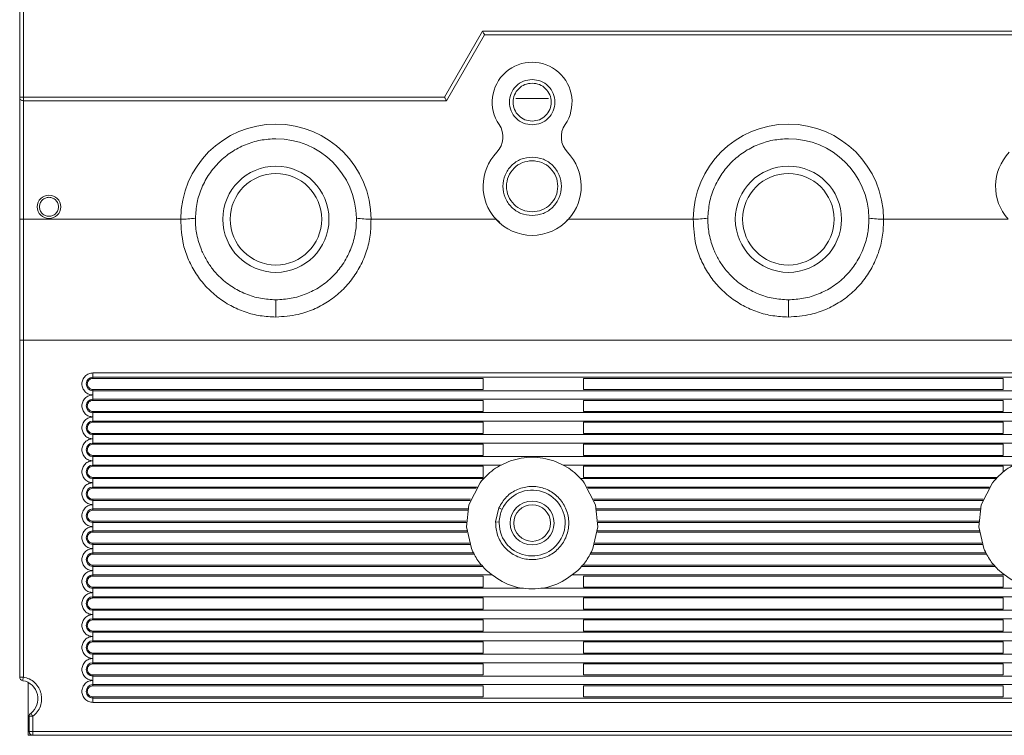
# Model space of a CAD drawing. Header units: inches. Extents: x 481 to 6166, y 980 to 4930.
# Tile 31 of 99: x 2303 to 2437, y 2859 to 2957. Entities that reach past the tile are written whole.
import ezdxf

# ---------------------------------------------------------------- set-up
doc = ezdxf.new("R2010")
doc.units = ezdxf.units.IN
doc.header["$MEASUREMENT"] = 0
doc.layers.add('PWR_0350HP', color=7, linetype='Continuous')

# ---------------------------------------------------------------- blocks, each defined once
blk = doc.blocks.new('ACW800_FRONT')
at = {"linetype": 'Continuous', "lineweight": 15}
for p, q in [((-105, -340.8), (-105, -312.8)), ((-104.5, -340.8), (-104.5, -313.3)), ((-46.98, -340.8), (-41.79, -331.8)), ((-41.79, -331.8), (41.79, -331.8)), ((-46.7, -341.3), (-41.5, -332.3)), ((-41.5, -332.3), (41.5, -332.3)), ((-105, -357.45), (-105, -340.8)), ((-104.5, -340.8), (-46.98, -340.8)), ((-104.5, -340.8), (-104.5, -341.15)), ((-46.7, -341.3), (-104.5, -341.3)), ((-104.5, -357.5), (-104.5, -341.3)), ((-37.25, -341), (-32.75, -341)), ((-105, -374), (-105, -357.45)), ((-104.5, -374), (-104.5, -357.5)), ((-104.5, -357.5), (-83, -357.5)), ((-57, -357.5), (-39.96, -357.5)), ((-39.4, -357.96), (-40.02, -357.4)), ((-29.96, -357.38), (-30.27, -357.66)), ((-30.04, -357.5), (-13, -357.5)), ((13, -357.5), (30.04, -357.5)), ((-70, -368.5), (-70, -370.86)), ((0, -368.5), (0, -370.86)), ((-105, -374), (-104.5, -374)), ((-105, -420.04), (-105, -374)), ((-105, -374), (-104.5, -374)), ((104.5, -374), (-104.5, -374)), ((-104.5, -420.04), (-104.5, -374)), ((-95, -378.5), (95, -378.5)), ((-95, -378.5), (-95, -379.08)), ((-95, -379.24), (-95, -379.08)), ((-95, -379.08), (95, -379.08)), ((-95, -379.24), (-41.67, -379.24)), ((-41.67, -379.24), (-41.67, -380.76)), ((-28, -379.24), (29.34, -379.24)), ((-28, -379.24), (-28, -380.76)), ((29.34, -379.24), (29.34, -380.76)), ((-95, -380.92), (-95, -380.76)), ((-41.67, -380.76), (-95, -380.76)), ((-95, -380.92), (-95, -381.5)), ((95, -380.92), (-95, -380.92)), ((-95, -381.5), (-95, -382.08)), ((29.34, -380.76), (-28, -380.76)), ((-95, -382.08), (-95, -382.24)), ((-95, -382.08), (95, -382.08)), ((-95, -382.24), (-41.67, -382.24)), ((-41.67, -382.24), (-41.67, -383.76)), ((-28, -382.24), (29.34, -382.24)), ((-28, -382.24), (-28, -383.76)), ((29.34, -382.24), (29.34, -383.76)), ((-95, -383.76), (-95, -383.92)), ((-41.67, -383.76), (-95, -383.76)), ((-95, -383.92), (-95, -384.5)), ((95, -383.92), (-95, -383.92)), ((-95, -384.5), (-95, -385.08)), ((29.34, -383.76), (-28, -383.76)), ((-95, -385.08), (-95, -385.24)), ((-95, -385.08), (95, -385.08)), ((-95, -385.24), (-41.67, -385.24)), ((-41.67, -385.24), (-41.67, -386.76)), ((-28, -385.24), (29.34, -385.24)), ((-28, -385.24), (-28, -386.76)), ((29.34, -385.24), (29.34, -386.76)), ((-95, -386.76), (-95, -386.92)), ((-41.67, -386.76), (-95, -386.76)), ((-95, -386.92), (-95, -387.5)), ((95, -386.92), (-95, -386.92)), ((29.34, -386.76), (-28, -386.76)), ((-95, -387.5), (-95, -388.08)), ((-95, -388.08), (-95, -388.24)), ((-95, -388.08), (95, -388.08)), ((-95, -388.24), (-41.67, -388.24)), ((-41.67, -388.24), (-41.67, -389.76)), ((-28, -388.24), (29.34, -388.24)), ((-28, -388.24), (-28, -389.76)), ((29.34, -388.24), (29.34, -389.76)), ((-95, -389.76), (-95, -389.92)), ((-41.67, -389.76), (-95, -389.76)), ((-95, -389.92), (-95, -390.5)), ((95, -389.92), (-95, -389.92)), ((29.34, -389.76), (-28, -389.76)), ((-95, -390.5), (-95, -391.08)), ((-95, -391.08), (-95, -391.24)), ((-95, -391.08), (-39.27, -391.08)), ((-95, -391.24), (-41.67, -391.24)), ((-41.67, -391.24), (-41.67, -392.76)), ((-30.73, -391.08), (30.73, -391.08)), ((-28, -391.24), (29.34, -391.24)), ((-28, -391.24), (-28, -392.76)), ((29.34, -391.24), (29.34, -392.01)), ((-95, -392.76), (-95, -392.92)), ((-41.67, -392.76), (-95, -392.76)), ((-95, -392.92), (-95, -393.5)), ((-41.64, -392.92), (-95, -392.92)), ((-95, -393.5), (-95, -394.08)), ((-42.12, -393.5), (-43.65, -396.5)), ((28.36, -392.92), (-28.36, -392.92)), ((28.51, -392.76), (-28, -392.76)), ((-26.35, -396.5), (-27.88, -393.5)), ((27.88, -393.5), (26.35, -396.5)), ((-95, -394.08), (-95, -394.24)), ((-95, -394.08), (-42.53, -394.08)), ((-95, -394.24), (-42.64, -394.24)), ((-27.47, -394.08), (27.47, -394.08)), ((-27.36, -394.24), (27.36, -394.24)), ((-95, -395.76), (-95, -395.92)), ((-43.4, -395.76), (-95, -395.76)), ((-95, -395.92), (-95, -396.5)), ((-43.46, -395.92), (-95, -395.92)), ((-95, -396.5), (-95, -397.08)), ((-43.65, -396.5), (-43.99, -399.5)), ((26.6, -395.76), (-26.6, -395.76)), ((26.54, -395.92), (-26.54, -395.92)), ((-26.01, -399.5), (-26.35, -396.5)), ((26.35, -396.5), (26.01, -399.5)), ((-95, -397.08), (-95, -397.24)), ((-95, -397.08), (-43.79, -397.08)), ((-95, -397.24), (-43.83, -397.24)), ((-40, -398.85), (-39.55, -396.93)), ((-39.55, -396.93), (-39.1, -397.14)), ((-26.21, -397.08), (26.21, -397.08)), ((-26.17, -397.24), (26.17, -397.24)), ((-95, -398.76), (-95, -398.92)), ((-44, -398.76), (-95, -398.76)), ((-95, -398.92), (-95, -399.5)), ((-44, -398.92), (-95, -398.92)), ((-39.5, -398.87), (-40, -398.85)), ((-39.5, -398.87), (-39.5, -399)), ((26, -398.76), (-26, -398.76)), ((26, -398.92), (-26, -398.92)), ((-95, -399.5), (-95, -400.08)), ((-95, -400.08), (-95, -400.24)), ((-95, -400.08), (-43.94, -400.08)), ((-95, -400.24), (-43.91, -400.24)), ((-43.99, -399.5), (-43.29, -402.5)), ((-26.71, -402.5), (-26.01, -399.5)), ((-26.09, -400.24), (26.09, -400.24)), ((-26.06, -400.08), (26.06, -400.08)), ((26.01, -399.5), (26.71, -402.5)), ((-95, -401.76), (-95, -401.92)), ((-43.57, -401.76), (-95, -401.76)), ((-95, -401.92), (-95, -402.5)), ((-43.51, -401.92), (-95, -401.92)), ((26.49, -401.92), (-26.49, -401.92)), ((26.43, -401.76), (-26.43, -401.76)), ((-95, -402.5), (-95, -403.08)), ((-95, -403.08), (-95, -403.24)), ((-95, -403.08), (-43.02, -403.08)), ((-95, -403.24), (-42.94, -403.24)), ((-27.06, -403.24), (27.06, -403.24)), ((-26.98, -403.08), (26.98, -403.08)), ((-95, -404.76), (-95, -404.92)), ((-41.91, -404.76), (-95, -404.76)), ((28.09, -404.76), (-28, -404.76)), ((-95, -404.92), (-95, -405.5)), ((-41.78, -404.92), (-95, -404.92)), ((-95, -405.5), (-95, -406.08)), ((-95, -406.08), (-95, -406.24)), ((-95, -406.08), (-40.56, -406.08)), ((-29.44, -406.08), (29.44, -406.08)), ((28.22, -404.92), (-28.22, -404.92)), ((-95, -406.24), (-41.67, -406.24)), ((-41.67, -406.24), (-41.67, -407.76)), ((-28, -406.24), (29.34, -406.24)), ((-28, -406.24), (-28, -407.76)), ((29.34, -406.24), (29.34, -407.76)), ((-95, -407.76), (-95, -407.92)), ((-41.67, -407.76), (-95, -407.76)), ((-95, -407.92), (-95, -408.5)), ((-36.17, -407.92), (-95, -407.92)), ((-95, -408.5), (-95, -409.08)), ((33.83, -407.92), (-33.83, -407.92)), ((29.34, -407.76), (-28, -407.76)), ((-95, -409.08), (-95, -409.24)), ((-95, -409.08), (95, -409.08)), ((-95, -409.24), (-41.67, -409.24)), ((-41.67, -409.24), (-41.67, -410.76)), ((-28, -409.24), (29.34, -409.24)), ((-28, -409.24), (-28, -410.76)), ((29.34, -409.24), (29.34, -410.76)), ((-95, -410.76), (-95, -410.92)), ((-41.67, -410.76), (-95, -410.76)), ((-95, -410.92), (-95, -411.5)), ((95, -410.92), (-95, -410.92)), ((-95, -411.5), (-95, -412.08)), ((29.34, -410.76), (-28, -410.76)), ((-95, -412.08), (-95, -412.24)), ((-95, -412.08), (95, -412.08)), ((-95, -412.24), (-41.67, -412.24)), ((-41.67, -412.24), (-41.67, -413.76)), ((-28, -412.24), (29.34, -412.24)), ((-28, -412.24), (-28, -413.76)), ((29.34, -412.24), (29.34, -413.76)), ((-95, -413.76), (-95, -413.92)), ((-41.67, -413.76), (-95, -413.76)), ((-95, -413.92), (-95, -414.5)), ((95, -413.92), (-95, -413.92)), ((29.34, -413.76), (-28, -413.76)), ((-95, -414.5), (-95, -415.08)), ((-95, -415.08), (-95, -415.24)), ((-95, -415.08), (95, -415.08)), ((-95, -415.24), (-41.67, -415.24)), ((-41.67, -415.24), (-41.67, -416.76)), ((-28, -415.24), (29.34, -415.24)), ((-28, -415.24), (-28, -416.76)), ((29.34, -415.24), (29.34, -416.76)), ((-95, -416.76), (-95, -416.92)), ((-41.67, -416.76), (-95, -416.76)), ((-95, -416.92), (-95, -417.5)), ((95, -416.92), (-95, -416.92)), ((29.34, -416.76), (-28, -416.76)), ((-95, -417.5), (-95, -418.08)), ((-95, -418.08), (-95, -418.24)), ((-95, -418.08), (95, -418.08)), ((-95, -418.24), (-41.67, -418.24)), ((-41.67, -418.24), (-41.67, -419.76)), ((-28, -418.24), (29.34, -418.24)), ((-28, -418.24), (-28, -419.76)), ((29.34, -418.24), (29.34, -419.76)), ((-103.82, -420.8), (-103.82, -428)), ((-95, -419.76), (-95, -419.92)), ((-41.67, -419.76), (-95, -419.76)), ((-95, -419.92), (-95, -420.5)), ((95, -419.92), (-95, -419.92)), ((-95, -420.5), (-95, -421.08)), ((29.34, -419.76), (-28, -419.76)), ((-95, -421.08), (-95, -421.24)), ((-95, -421.08), (95, -421.08)), ((-95, -421.24), (-41.67, -421.24)), ((-41.67, -421.24), (-41.67, -422.76)), ((-28, -421.24), (29.34, -421.24)), ((-28, -421.24), (-28, -422.76)), ((29.34, -421.24), (29.34, -422.76)), ((-95, -422.76), (-95, -422.92)), ((-41.67, -422.76), (-95, -422.76)), ((95, -422.92), (-95, -422.92)), ((-95, -423.5), (-95, -422.92)), ((95, -423.5), (-95, -423.5)), ((29.34, -422.76), (-28, -422.76)), ((-103.2, -425.4), (-103.7, -425.4)), ((-103.7, -427.5), (-103.7, -425.4)), ((-103.2, -427.5), (-103.2, -425.4)), ((-103.7, -427.5), (-103.2, -427.5)), ((-103.2, -427.5), (-103.2, -428)), ((103.2, -427.5), (-103.2, -427.5)), ((-103.2, -428), (-103.82, -428)), ((103.2, -428), (-103.2, -428))]:
    blk.add_line(p, q, dxfattribs=at)
at = {"linetype": 'Continuous', "lineweight": 15, "flags": 128}
for points in [[(-95.5, -374), (-95.5, -374)], [(-104.5, -420.04), (-104.52, -420.14), (-104.53, -420.23), (-104.55, -420.32), (-104.56, -420.39), (-104.57, -420.45), (-104.58, -420.5), (-104.58, -420.53), (-104.58, -420.53)], [(-103.5, -425), (-103.49, -425.01), (-103.48, -425.03), (-103.45, -425.07), (-103.41, -425.12), (-103.37, -425.18), (-103.31, -425.25), (-103.26, -425.32), (-103.2, -425.4)]]:
    blk.add_lwpolyline(points, dxfattribs=at)
at = {"linetype": 'Continuous', "lineweight": 15}
for centre, radius in [((-70, -357.5), 7.25), ((0, -357.5), 7.25), ((-70, -357.5), 6.25), ((0, -357.5), 6.25), ((-101, -355.8), 1.6), ((-35, -399), 3), ((-35, -399), 2.5)]:
    blk.add_circle(centre, radius, dxfattribs=at)
for centre, radius, start, end in [((-35, -341.5), 5.45, 325.6853, 214.3147), ((-70, -357.5), 13, 0, 180), ((-41.98, -346.26), 3, 316.0146, 34.3147), ((-28.02, -346.26), 3, 145.6853, 223.9854), ((0, -357.5), 13, 0, 180), ((-70, -357.5), 11, 0.7912, 90), ((0, -357.5), 11, 0.7912, 90), ((-35, -353), 6.7, 136.0146, 222.1939), ((-35, -353), 6.7, 317.8061, 43.9854), ((35, -353), 6.7, 136.0146, 222.1939), ((-35, -353), 6.7, 222.1939, 317.8061), ((-95, -380), 0.923, 90, 270), ((-95, -383), 0.923, 90, 270), ((-95, -386), 0.923, 90, 270), ((-95, -389), 0.923, 90, 270), ((-95, -392), 0.923, 90, 270), ((-95, -395), 0.923, 90, 270), ((-35, -399), 4.5, 180, 155.5227), ((-95, -398), 0.923, 90, 270), ((-35, -399), 4.5, 155.5227, 178.2947), ((-95, -401), 0.923, 90, 270), ((-95, -404), 0.923, 90, 270), ((-95, -407), 0.923, 90, 270), ((-95, -410), 0.923, 90, 270), ((-95, -413), 0.923, 90, 270), ((-95, -416), 0.923, 90, 270), ((-95, -419), 0.923, 90, 270), ((-104.5, -420.04), 0.5, 180, 220.2036), ((-104.5, -420.04), 0.5, 220.2036, 260.4059), ((-105, -423), 2.5, 306.8699, 80.4059), ((-95, -422), 0.923, 90, 270), ((-103.2, -425.4), 0.5, 126.8699, 153.435), ((-103.2, -425.4), 0.5, 153.435, 180), ((-103.2, -427.5), 0.5, 180, 225.0014), ((-103.2, -427.5), 0.5, 225.0014, 270)]:
    blk.add_arc(centre, radius, start, end, dxfattribs=at)
blk.add_ellipse((-104.5, -357.45), major_axis=(0.5, 0), ratio=0.090127, start_param=3.141593, end_param=4.712389, dxfattribs=at)
for points, knots in [([(-41.79, -331.8), (-41.75, -331.86), (-41.68, -331.98), (-41.6, -332.12), (-41.55, -332.21), (-41.52, -332.26), (-41.5, -332.29), (-41.5, -332.3), (-41.5, -332.3)], [0, 0, 0, 0, 0.247767, 0.496842, 0.633068, 0.761526, 0.883378, 1, 1, 1, 1]), ([(-35, -344.6), (-35.41, -344.55), (-36.22, -344.46), (-37.25, -343.74), (-37.94, -342.72), (-38.18, -341.5), (-37.94, -340.28), (-37.25, -339.26), (-36.22, -338.54), (-35.41, -338.45), (-35, -338.4)], [0, 0, 0, 0, 0.125, 0.25, 0.375, 0.5, 0.625, 0.75, 0.875, 1, 1, 1, 1]), ([(-35, -338.9), (-35.34, -338.94), (-36.02, -339.02), (-36.89, -339.62), (-37.46, -340.48), (-37.67, -341.5), (-37.46, -342.52), (-36.89, -343.38), (-36.02, -343.98), (-35.34, -344.06), (-35, -344.1)], [0, 0, 0, 0, 0.124999, 0.25, 0.374999, 0.5, 0.625001, 0.75, 0.875001, 1, 1, 1, 1]), ([(-35, -338.4), (-34.59, -338.45), (-33.78, -338.54), (-32.75, -339.26), (-32.06, -340.28), (-31.82, -341.5), (-32.06, -342.72), (-32.75, -343.74), (-33.78, -344.46), (-34.59, -344.55), (-35, -344.6)], [0, 0, 0, 0, 0.125, 0.25, 0.375, 0.5, 0.625, 0.75, 0.875, 1, 1, 1, 1]), ([(-35, -344.1), (-34.66, -344.06), (-33.98, -343.98), (-33.11, -343.38), (-32.54, -342.52), (-32.33, -341.5), (-32.54, -340.48), (-33.11, -339.62), (-33.98, -339.02), (-34.66, -338.94), (-35, -338.9)], [0, 0, 0, 0, 0.125, 0.25, 0.375, 0.5, 0.625, 0.75, 0.875, 1, 1, 1, 1]), ([(-105, -340.8), (-104.99, -340.8), (-104.98, -340.8), (-104.86, -340.8), (-104.7, -340.8), (-104.57, -340.8), (-104.5, -340.8)], [0, 0, 0, 0, 0.25, 0.499991, 0.749995, 1, 1, 1, 1]), ([(-104.5, -341.3), (-104.57, -341.29), (-104.7, -341.28), (-104.86, -341.16), (-104.98, -341), (-104.99, -340.87), (-105, -340.8)], [0, 0, 0, 0, 0.250006, 0.500007, 0.750004, 1, 1, 1, 1]), ([(-104.5, -341.15), (-104.5, -341.18), (-104.5, -341.22), (-104.5, -341.26), (-104.5, -341.29), (-104.5, -341.3), (-104.5, -341.3)], [0, 0, 0, 0, 0.2499913, 0.5000003, 0.7499984, 1, 1, 1, 1]), ([(-46.98, -340.8), (-46.95, -340.86), (-46.88, -340.98), (-46.8, -341.12), (-46.75, -341.21), (-46.72, -341.26), (-46.7, -341.29), (-46.7, -341.3), (-46.7, -341.3)], [0, 0, 0, 0, 0.247765, 0.496838, 0.633067, 0.761524, 0.883379, 1, 1, 1, 1]), ([(-81, -357.35), (-80.95, -356.64), (-80.85, -355.21), (-80.18, -353.16), (-79.15, -351.27), (-77.77, -349.62), (-76.1, -348.26), (-74.2, -347.26), (-72.14, -346.62), (-70.71, -346.54), (-70, -346.5)], [0, 0, 0, 0, 0.125, 0.25, 0.374999, 0.499999, 0.625, 0.75, 0.875, 1, 1, 1, 1]), ([(-11, -357.35), (-10.95, -356.64), (-10.85, -355.21), (-10.18, -353.16), (-9.15, -351.27), (-7.77, -349.62), (-6.1, -348.26), (-4.2, -347.26), (-2.14, -346.62), (-0.71, -346.54), (0, -346.5)], [0, 0, 0, 0, 0.125, 0.25, 0.375, 0.5, 0.625, 0.75, 0.875, 1, 1, 1, 1]), ([(-35, -357), (-35.52, -356.94), (-36.57, -356.82), (-37.9, -355.89), (-38.79, -354.57), (-39.1, -353), (-38.79, -351.43), (-37.9, -350.11), (-36.57, -349.18), (-35.52, -349.06), (-35, -349)], [0, 0, 0, 0, 0.1249997, 0.2500001, 0.3749997, 0.5000001, 0.6250005, 0.7500001, 0.8750002, 1, 1, 1, 1]), ([(-35, -349.5), (-35.46, -349.55), (-36.37, -349.66), (-37.54, -350.47), (-38.32, -351.62), (-38.59, -353), (-38.32, -354.38), (-37.54, -355.53), (-36.37, -356.34), (-35.46, -356.45), (-35, -356.5)], [0, 0, 0, 0, 0.125, 0.25, 0.375, 0.5, 0.625, 0.75, 0.875, 1, 1, 1, 1]), ([(-35, -349), (-34.48, -349.06), (-33.43, -349.18), (-32.1, -350.11), (-31.21, -351.43), (-30.9, -353), (-31.21, -354.57), (-32.1, -355.89), (-33.43, -356.82), (-34.48, -356.94), (-35, -357)], [0, 0, 0, 0, 0.1249998, 0.2499999, 0.3749995, 0.4999999, 0.6250003, 0.7499999, 0.8750003, 1, 1, 1, 1]), ([(-35, -356.5), (-34.54, -356.45), (-33.63, -356.34), (-32.46, -355.53), (-31.68, -354.38), (-31.41, -353), (-31.68, -351.62), (-32.46, -350.47), (-33.63, -349.66), (-34.54, -349.55), (-35, -349.5)], [0, 0, 0, 0, 0.125, 0.25, 0.375, 0.5, 0.625, 0.75, 0.875, 1, 1, 1, 1]), ([(-102.3, -355.8), (-102.28, -355.63), (-102.24, -355.29), (-101.94, -354.86), (-101.51, -354.57), (-101, -354.47), (-100.49, -354.57), (-100.06, -354.86), (-99.76, -355.29), (-99.72, -355.63), (-99.7, -355.8)], [0, 0, 0, 0, 0.124999, 0.249999, 0.374999, 0.5, 0.625, 0.75, 0.875, 1, 1, 1, 1]), ([(-99.7, -355.8), (-99.72, -355.97), (-99.76, -356.31), (-100.06, -356.74), (-100.49, -357.03), (-101, -357.13), (-101.51, -357.03), (-101.94, -356.74), (-102.24, -356.31), (-102.28, -355.97), (-102.3, -355.8)], [0, 0, 0, 0, 0.125001, 0.250001, 0.375, 0.5, 0.625001, 0.75, 0.875, 1, 1, 1, 1]), ([(-81, -357.35), (-81.34, -357.39), (-82.01, -357.46), (-82.67, -357.49), (-83, -357.5)], [0, 0, 0, 0, 0.5107078, 1, 1, 1, 1]), ([(-70, -370.86), (-70.71, -370.82), (-72.14, -370.75), (-74.23, -370.21), (-76.2, -369.35), (-78.01, -368.17), (-79.6, -366.71), (-80.94, -364.99), (-81.97, -363.07), (-82.85, -360.58), (-82.94, -358.67), (-82.99, -357.5)], [0, 0, 0, 0, 0.102199, 0.204417, 0.307456, 0.410504, 0.51443, 0.618361, 0.724155, 0.829954, 1, 1, 1, 1]), ([(-70, -368.5), (-70.7, -368.46), (-72.11, -368.38), (-74.16, -367.75), (-75.76, -366.92), (-76.95, -366.05), (-77.85, -365.24), (-78.72, -364.25), (-79.54, -363.04), (-80.14, -361.82), (-80.56, -360.65), (-80.81, -359.64), (-80.98, -358.53), (-80.99, -357.78), (-81, -357.35)], [0, 0, 0, 0, 0.118961, 0.240051, 0.362588, 0.426239, 0.491454, 0.570007, 0.654404, 0.743788, 0.804545, 0.869473, 0.925161, 1, 1, 1, 1]), ([(-59, -357.35), (-59.01, -357.79), (-59.02, -358.53), (-59.2, -359.64), (-59.44, -360.64), (-59.94, -362.06), (-60.8, -363.66), (-62.22, -365.37), (-63.9, -366.75), (-65.84, -367.75), (-67.89, -368.38), (-69.3, -368.46), (-70, -368.5)], [0, 0, 0, 0, 0.076786, 0.128497, 0.195812, 0.25594, 0.389017, 0.508846, 0.637643, 0.760227, 0.881289, 1, 1, 1, 1]), ([(-57.01, -357.5), (-57.02, -358.23), (-57.05, -359.7), (-57.57, -361.86), (-58.43, -363.92), (-59.63, -365.81), (-61.14, -367.46), (-62.9, -368.83), (-64.86, -369.86), (-67.23, -370.67), (-68.98, -370.79), (-70, -370.86)], [0, 0, 0, 0, 0.106664, 0.213326, 0.321435, 0.429538, 0.536585, 0.643623, 0.748993, 0.854359, 1, 1, 1, 1]), ([(-57, -357.5), (-57.33, -357.49), (-57.99, -357.46), (-58.66, -357.39), (-59, -357.35)], [0, 0, 0, 0, 0.489299, 1, 1, 1, 1]), ([(-11, -357.35), (-11.34, -357.39), (-12.01, -357.46), (-12.67, -357.49), (-13, -357.5)], [0, 0, 0, 0, 0.5107087, 1, 1, 1, 1]), ([(0, -370.86), (-0.71, -370.82), (-2.14, -370.75), (-4.23, -370.21), (-6.2, -369.35), (-8.01, -368.17), (-9.6, -366.71), (-10.94, -364.99), (-11.97, -363.07), (-12.85, -360.58), (-12.94, -358.67), (-12.99, -357.5)], [0, 0, 0, 0, 0.102199, 0.204416, 0.307456, 0.410503, 0.51443, 0.618361, 0.724155, 0.829954, 1, 1, 1, 1]), ([(0, -368.5), (-0.7, -368.46), (-2.11, -368.38), (-4.16, -367.75), (-5.76, -366.92), (-6.95, -366.05), (-7.85, -365.24), (-8.72, -364.25), (-9.54, -363.04), (-10.14, -361.82), (-10.56, -360.65), (-10.81, -359.64), (-10.98, -358.53), (-10.99, -357.78), (-11, -357.35)], [0, 0, 0, 0, 0.11896, 0.240051, 0.362588, 0.426239, 0.491454, 0.570007, 0.654404, 0.743788, 0.804545, 0.869473, 0.925161, 1, 1, 1, 1]), ([(11, -357.35), (10.99, -357.79), (10.98, -358.53), (10.8, -359.64), (10.56, -360.64), (10.06, -362.06), (9.2, -363.66), (7.78, -365.37), (6.1, -366.75), (4.16, -367.75), (2.11, -368.38), (0.7, -368.46), (0, -368.5)], [0, 0, 0, 0, 0.076786, 0.128497, 0.195812, 0.255939, 0.389017, 0.508846, 0.637643, 0.760227, 0.881289, 1, 1, 1, 1]), ([(12.99, -357.5), (12.98, -358.23), (12.95, -359.7), (12.43, -361.86), (11.57, -363.92), (10.37, -365.81), (8.86, -367.46), (7.1, -368.83), (5.14, -369.86), (2.77, -370.67), (1.02, -370.79), (0, -370.86)], [0, 0, 0, 0, 0.106664, 0.213326, 0.321435, 0.429538, 0.536585, 0.643623, 0.748993, 0.854359, 1, 1, 1, 1]), ([(13, -357.5), (12.67, -357.49), (12.01, -357.46), (11.34, -357.39), (11, -357.35)], [0, 0, 0, 0, 0.489299, 1, 1, 1, 1]), ([(-95, -381.5), (-95.19, -381.48), (-95.48, -381.45), (-95.83, -381.26), (-96.07, -381.07), (-96.26, -380.83), (-96.44, -380.48), (-96.54, -380), (-96.44, -379.52), (-96.26, -379.17), (-96.07, -378.93), (-95.83, -378.74), (-95.48, -378.55), (-95.19, -378.52), (-95, -378.5)], [0, 0, 0, 0, 0.11972, 0.184805, 0.249998, 0.31508, 0.380278, 0.500001, 0.619721, 0.684805, 0.750001, 0.815082, 0.88028, 1, 1, 1, 1]), ([(-95, -380.76), (-95.09, -380.75), (-95.26, -380.74), (-95.48, -380.6), (-95.66, -380.41), (-95.76, -380.17), (-95.77, -379.91), (-95.7, -379.66), (-95.55, -379.45), (-95.33, -379.3), (-95.14, -379.24), (-95.03, -379.24), (-95, -379.24)], [0, 0, 0, 0, 0.107372, 0.214741, 0.322117, 0.429493, 0.53686, 0.644234, 0.751606, 0.858981, 0.966354, 1, 1, 1, 1]), ([(-95, -384.5), (-95.19, -384.48), (-95.48, -384.45), (-95.83, -384.26), (-96.07, -384.07), (-96.26, -383.83), (-96.44, -383.48), (-96.54, -383), (-96.44, -382.52), (-96.26, -382.17), (-96.07, -381.93), (-95.83, -381.74), (-95.48, -381.55), (-95.19, -381.52), (-95, -381.5)], [0, 0, 0, 0, 0.11972, 0.184804, 0.249999, 0.315081, 0.380279, 0.499999, 0.619722, 0.684803, 0.750001, 0.815083, 0.88028, 1, 1, 1, 1]), ([(-95, -383.76), (-95.09, -383.75), (-95.26, -383.74), (-95.48, -383.6), (-95.66, -383.41), (-95.76, -383.17), (-95.77, -382.91), (-95.7, -382.66), (-95.55, -382.45), (-95.33, -382.3), (-95.14, -382.24), (-95.03, -382.24), (-95, -382.24)], [0, 0, 0, 0, 0.107372, 0.214741, 0.322121, 0.429492, 0.536866, 0.64424, 0.751606, 0.858981, 0.966354, 1, 1, 1, 1]), ([(-95, -387.5), (-95.19, -387.48), (-95.48, -387.45), (-95.83, -387.26), (-96.07, -387.07), (-96.26, -386.83), (-96.44, -386.48), (-96.54, -386), (-96.44, -385.52), (-96.26, -385.17), (-96.07, -384.93), (-95.83, -384.74), (-95.48, -384.55), (-95.19, -384.52), (-95, -384.5)], [0, 0, 0, 0, 0.11972, 0.184804, 0.249999, 0.315081, 0.380278, 0.500002, 0.619722, 0.684805, 0.750001, 0.815083, 0.88028, 1, 1, 1, 1]), ([(-95, -386.76), (-95.09, -386.75), (-95.26, -386.74), (-95.48, -386.6), (-95.66, -386.41), (-95.76, -386.17), (-95.77, -385.91), (-95.7, -385.66), (-95.55, -385.45), (-95.33, -385.3), (-95.14, -385.24), (-95.03, -385.24), (-95, -385.24)], [0, 0, 0, 0, 0.107372, 0.214741, 0.322116, 0.429487, 0.536861, 0.644235, 0.751606, 0.858981, 0.966354, 1, 1, 1, 1]), ([(-95, -390.5), (-95.19, -390.48), (-95.48, -390.45), (-95.83, -390.26), (-96.07, -390.07), (-96.26, -389.83), (-96.44, -389.48), (-96.54, -389), (-96.44, -388.52), (-96.26, -388.17), (-96.07, -387.93), (-95.83, -387.74), (-95.48, -387.55), (-95.19, -387.52), (-95, -387.5)], [0, 0, 0, 0, 0.11972, 0.184804, 0.249997, 0.315082, 0.380276, 0.499999, 0.619722, 0.684803, 0.750001, 0.815083, 0.880281, 1, 1, 1, 1]), ([(-95, -389.76), (-95.09, -389.75), (-95.26, -389.74), (-95.48, -389.6), (-95.66, -389.41), (-95.76, -389.17), (-95.77, -388.91), (-95.7, -388.66), (-95.55, -388.45), (-95.33, -388.3), (-95.14, -388.24), (-95.03, -388.24), (-95, -388.24)], [0, 0, 0, 0, 0.107372, 0.214741, 0.322117, 0.429493, 0.536867, 0.644235, 0.751606, 0.858981, 0.966354, 1, 1, 1, 1]), ([(-32.04, -390.5), (-33.03, -390.25), (-35, -389.75), (-36.97, -390.25), (-37.96, -390.5)], [0, 0, 0, 0, 0.5000006, 1, 1, 1, 1]), ([(-95, -393.5), (-95.19, -393.48), (-95.48, -393.45), (-95.83, -393.26), (-96.07, -393.07), (-96.26, -392.83), (-96.44, -392.48), (-96.54, -392), (-96.44, -391.52), (-96.26, -391.17), (-96.07, -390.93), (-95.83, -390.74), (-95.48, -390.55), (-95.19, -390.52), (-95, -390.5)], [0, 0, 0, 0, 0.11972, 0.184804, 0.249999, 0.315081, 0.380279, 0.499999, 0.619722, 0.684803, 0.750001, 0.815083, 0.88028, 1, 1, 1, 1]), ([(-95, -392.76), (-95.09, -392.75), (-95.26, -392.74), (-95.48, -392.6), (-95.66, -392.41), (-95.76, -392.17), (-95.77, -391.91), (-95.7, -391.66), (-95.55, -391.45), (-95.33, -391.3), (-95.14, -391.24), (-95.03, -391.24), (-95, -391.24)], [0, 0, 0, 0, 0.107372, 0.214744, 0.322119, 0.429489, 0.536862, 0.644236, 0.751607, 0.858981, 0.966355, 1, 1, 1, 1]), ([(-37.96, -390.5), (-38.76, -390.85), (-40.37, -391.55), (-41.54, -392.85), (-42.12, -393.5)], [0, 0, 0, 0, 0.500001, 1, 1, 1, 1]), ([(-27.88, -393.5), (-28.46, -392.85), (-29.63, -391.55), (-31.24, -390.85), (-32.04, -390.5)], [0, 0, 0, 0, 0.5, 1, 1, 1, 1]), ([(32.04, -390.5), (31.24, -390.85), (29.63, -391.55), (28.46, -392.85), (27.88, -393.5)], [0, 0, 0, 0, 0.500001, 1, 1, 1, 1]), ([(-95, -396.5), (-95.19, -396.48), (-95.48, -396.45), (-95.83, -396.26), (-96.07, -396.07), (-96.26, -395.83), (-96.44, -395.48), (-96.54, -395), (-96.44, -394.52), (-96.26, -394.17), (-96.07, -393.93), (-95.83, -393.74), (-95.48, -393.55), (-95.19, -393.52), (-95, -393.5)], [0, 0, 0, 0, 0.11972, 0.184804, 0.249999, 0.315081, 0.380278, 0.500002, 0.619722, 0.684805, 0.750001, 0.815083, 0.88028, 1, 1, 1, 1]), ([(-39.55, -396.93), (-39.24, -396.4), (-38.61, -395.34), (-37.02, -394.31), (-35.21, -393.89), (-33.35, -394.16), (-31.72, -395.07), (-30.53, -396.52), (-29.94, -398.29), (-30.02, -400.16), (-30.77, -401.87), (-32.08, -403.2), (-33.79, -403.97), (-35.66, -404.07), (-37.44, -403.5), (-38.88, -402.32), (-39.86, -400.7), (-39.95, -399.47), (-40, -398.85)], [0, 0, 0, 0, 0.0625, 0.125, 0.1875, 0.25, 0.3125, 0.375, 0.4375, 0.5, 0.5625, 0.625, 0.6875, 0.75, 0.8125, 0.875, 0.9375, 1, 1, 1, 1]), ([(-95, -395.76), (-95.09, -395.75), (-95.26, -395.74), (-95.48, -395.6), (-95.66, -395.41), (-95.76, -395.17), (-95.77, -394.91), (-95.7, -394.66), (-95.55, -394.45), (-95.33, -394.3), (-95.14, -394.24), (-95.03, -394.24), (-95, -394.24)], [0, 0, 0, 0, 0.107372, 0.214741, 0.322117, 0.429493, 0.53686, 0.644234, 0.751606, 0.858981, 0.966354, 1, 1, 1, 1]), ([(-95, -399.5), (-95.19, -399.48), (-95.48, -399.45), (-95.83, -399.26), (-96.07, -399.07), (-96.26, -398.83), (-96.44, -398.48), (-96.54, -398), (-96.44, -397.52), (-96.26, -397.17), (-96.07, -396.93), (-95.83, -396.74), (-95.48, -396.55), (-95.19, -396.52), (-95, -396.5)], [0, 0, 0, 0, 0.1197203, 0.184804, 0.2499998, 0.3150816, 0.3802791, 0.4999994, 0.6197227, 0.6848036, 0.7500019, 0.8150838, 0.8802797, 1, 1, 1, 1]), ([(-95, -398.76), (-95.09, -398.75), (-95.26, -398.74), (-95.48, -398.6), (-95.66, -398.41), (-95.76, -398.17), (-95.77, -397.91), (-95.7, -397.66), (-95.55, -397.45), (-95.33, -397.3), (-95.14, -397.24), (-95.03, -397.24), (-95, -397.24)], [0, 0, 0, 0, 0.107372, 0.214741, 0.322121, 0.429492, 0.536866, 0.64424, 0.751606, 0.858981, 0.966354, 1, 1, 1, 1]), ([(-95, -402.5), (-95.19, -402.48), (-95.48, -402.45), (-95.83, -402.26), (-96.07, -402.07), (-96.26, -401.83), (-96.44, -401.48), (-96.54, -401), (-96.44, -400.52), (-96.26, -400.17), (-96.07, -399.93), (-95.83, -399.74), (-95.48, -399.55), (-95.19, -399.52), (-95, -399.5)], [0, 0, 0, 0, 0.11972, 0.184803, 0.249999, 0.315081, 0.380278, 0.500001, 0.619721, 0.684805, 0.750001, 0.815083, 0.88028, 1, 1, 1, 1]), ([(-95, -401.76), (-95.09, -401.75), (-95.26, -401.74), (-95.48, -401.6), (-95.66, -401.41), (-95.76, -401.17), (-95.77, -400.91), (-95.7, -400.66), (-95.55, -400.45), (-95.33, -400.3), (-95.14, -400.24), (-95.03, -400.24), (-95, -400.24)], [0, 0, 0, 0, 0.107372, 0.214741, 0.322116, 0.429487, 0.536861, 0.644235, 0.751606, 0.858981, 0.966354, 1, 1, 1, 1]), ([(-95, -405.5), (-95.19, -405.48), (-95.48, -405.45), (-95.83, -405.26), (-96.07, -405.07), (-96.26, -404.83), (-96.44, -404.48), (-96.54, -404), (-96.44, -403.52), (-96.26, -403.17), (-96.07, -402.93), (-95.83, -402.74), (-95.48, -402.55), (-95.19, -402.52), (-95, -402.5)], [0, 0, 0, 0, 0.11972, 0.1848036, 0.2499972, 0.3150814, 0.3802759, 0.499999, 0.6197221, 0.6848029, 0.750001, 0.8150827, 0.88028, 1, 1, 1, 1]), ([(-95, -404.76), (-95.09, -404.75), (-95.26, -404.74), (-95.48, -404.6), (-95.66, -404.41), (-95.76, -404.17), (-95.77, -403.91), (-95.7, -403.66), (-95.55, -403.45), (-95.33, -403.3), (-95.14, -403.24), (-95.03, -403.24), (-95, -403.24)], [0, 0, 0, 0, 0.107372, 0.214741, 0.322117, 0.429493, 0.536867, 0.644235, 0.751606, 0.858981, 0.966354, 1, 1, 1, 1]), ([(-43.29, -402.5), (-43.02, -403.05), (-42.49, -404.16), (-41.65, -405.05), (-41.22, -405.5)], [0, 0, 0, 0, 0.499998, 1, 1, 1, 1]), ([(-28.78, -405.5), (-28.35, -405.05), (-27.51, -404.16), (-26.98, -403.05), (-26.71, -402.5)], [0, 0, 0, 0, 0.500001, 1, 1, 1, 1]), ([(26.71, -402.5), (26.98, -403.05), (27.51, -404.16), (28.35, -405.05), (28.78, -405.5)], [0, 0, 0, 0, 0.4999984, 1, 1, 1, 1]), ([(-95, -408.5), (-95.19, -408.48), (-95.48, -408.45), (-95.83, -408.26), (-96.07, -408.07), (-96.26, -407.83), (-96.44, -407.48), (-96.54, -407), (-96.44, -406.52), (-96.26, -406.17), (-96.07, -405.93), (-95.83, -405.74), (-95.48, -405.55), (-95.19, -405.52), (-95, -405.5)], [0, 0, 0, 0, 0.11972, 0.184804, 0.249999, 0.315081, 0.380279, 0.499999, 0.619722, 0.684803, 0.750001, 0.815083, 0.88028, 1, 1, 1, 1]), ([(-41.22, -405.5), (-40.31, -406.2), (-38.47, -407.6), (-35, -408.2), (-31.53, -407.6), (-29.69, -406.2), (-28.78, -405.5)], [0, 0, 0, 0, 0.25, 0.5, 0.75, 1, 1, 1, 1]), ([(28.78, -405.5), (29.69, -406.2), (31.53, -407.6), (35, -408.2), (38.47, -407.6), (40.31, -406.2), (41.22, -405.5)], [0, 0, 0, 0, 0.25, 0.5, 0.75, 1, 1, 1, 1]), ([(-95, -407.76), (-95.09, -407.75), (-95.26, -407.74), (-95.48, -407.6), (-95.66, -407.41), (-95.76, -407.17), (-95.77, -406.91), (-95.7, -406.66), (-95.55, -406.45), (-95.33, -406.3), (-95.14, -406.24), (-95.03, -406.24), (-95, -406.24)], [0, 0, 0, 0, 0.107372, 0.214744, 0.322119, 0.429489, 0.536862, 0.644236, 0.751607, 0.858981, 0.966355, 1, 1, 1, 1]), ([(-95, -411.5), (-95.19, -411.48), (-95.48, -411.45), (-95.83, -411.26), (-96.07, -411.07), (-96.26, -410.83), (-96.44, -410.48), (-96.54, -410), (-96.44, -409.52), (-96.26, -409.17), (-96.07, -408.93), (-95.83, -408.74), (-95.48, -408.55), (-95.19, -408.52), (-95, -408.5)], [0, 0, 0, 0, 0.11972, 0.184804, 0.249999, 0.315081, 0.380278, 0.500002, 0.619722, 0.684805, 0.750001, 0.815083, 0.88028, 1, 1, 1, 1]), ([(-95, -410.76), (-95.09, -410.75), (-95.26, -410.74), (-95.48, -410.6), (-95.66, -410.41), (-95.76, -410.17), (-95.77, -409.91), (-95.7, -409.66), (-95.55, -409.45), (-95.33, -409.3), (-95.14, -409.24), (-95.03, -409.24), (-95, -409.24)], [0, 0, 0, 0, 0.107372, 0.214741, 0.322117, 0.429493, 0.53686, 0.644234, 0.751606, 0.858981, 0.966354, 1, 1, 1, 1]), ([(-95, -414.5), (-95.19, -414.48), (-95.48, -414.45), (-95.83, -414.26), (-96.07, -414.07), (-96.26, -413.83), (-96.44, -413.48), (-96.54, -413), (-96.44, -412.52), (-96.26, -412.17), (-96.07, -411.93), (-95.83, -411.74), (-95.48, -411.55), (-95.19, -411.52), (-95, -411.5)], [0, 0, 0, 0, 0.11972, 0.184804, 0.25, 0.315081, 0.380279, 0.499999, 0.619722, 0.684803, 0.750001, 0.815083, 0.88028, 1, 1, 1, 1]), ([(-95, -413.76), (-95.09, -413.75), (-95.26, -413.74), (-95.48, -413.6), (-95.66, -413.41), (-95.76, -413.17), (-95.77, -412.91), (-95.7, -412.66), (-95.55, -412.45), (-95.33, -412.3), (-95.14, -412.24), (-95.03, -412.24), (-95, -412.24)], [0, 0, 0, 0, 0.107372, 0.214745, 0.32212, 0.429491, 0.536865, 0.644239, 0.751605, 0.85898, 0.966354, 1, 1, 1, 1]), ([(-95, -417.5), (-95.19, -417.48), (-95.48, -417.45), (-95.83, -417.26), (-96.07, -417.07), (-96.26, -416.83), (-96.44, -416.48), (-96.54, -416), (-96.44, -415.52), (-96.26, -415.17), (-96.07, -414.93), (-95.83, -414.74), (-95.48, -414.55), (-95.19, -414.52), (-95, -414.5)], [0, 0, 0, 0, 0.11972, 0.184804, 0.249999, 0.315081, 0.380278, 0.500002, 0.619722, 0.684805, 0.750001, 0.815083, 0.88028, 1, 1, 1, 1]), ([(-95, -416.76), (-95.09, -416.75), (-95.26, -416.74), (-95.48, -416.6), (-95.66, -416.41), (-95.76, -416.17), (-95.77, -415.91), (-95.7, -415.66), (-95.55, -415.45), (-95.33, -415.3), (-95.14, -415.24), (-95.03, -415.24), (-95, -415.24)], [0, 0, 0, 0, 0.107372, 0.214741, 0.322116, 0.429487, 0.536861, 0.644235, 0.751606, 0.858981, 0.966354, 1, 1, 1, 1]), ([(-95, -420.5), (-95.19, -420.48), (-95.48, -420.45), (-95.83, -420.26), (-96.07, -420.07), (-96.26, -419.83), (-96.44, -419.48), (-96.54, -419), (-96.44, -418.52), (-96.26, -418.17), (-96.07, -417.93), (-95.83, -417.74), (-95.48, -417.55), (-95.19, -417.52), (-95, -417.5)], [0, 0, 0, 0, 0.11972, 0.184805, 0.249999, 0.315083, 0.380277, 0.5, 0.619724, 0.684804, 0.750002, 0.815084, 0.88028, 1, 1, 1, 1]), ([(-95, -419.76), (-95.09, -419.75), (-95.26, -419.74), (-95.48, -419.6), (-95.66, -419.41), (-95.76, -419.17), (-95.77, -418.91), (-95.7, -418.66), (-95.55, -418.45), (-95.33, -418.3), (-95.14, -418.24), (-95.03, -418.24), (-95, -418.24)], [0, 0, 0, 0, 0.107372, 0.214741, 0.322116, 0.429492, 0.536866, 0.64424, 0.751606, 0.858981, 0.966354, 1, 1, 1, 1]), ([(-105, -420.04), (-104.99, -420.04), (-104.98, -420.04), (-104.86, -420.04), (-104.7, -420.04), (-104.57, -420.04), (-104.5, -420.04)], [0, 0, 0, 0, 0.25, 0.499991, 0.749995, 1, 1, 1, 1]), ([(-103.2, -425.4), (-102.99, -425.21), (-102.55, -424.82), (-102.14, -424.03), (-101.96, -423.16), (-102.05, -422.28), (-102.37, -421.47), (-102.92, -420.78), (-103.66, -420.26), (-104.22, -420.11), (-104.5, -420.04)], [0, 0, 0, 0, 0.122311, 0.250001, 0.377691, 0.500001, 0.622311, 0.750001, 0.877692, 1, 1, 1, 1]), ([(-95, -423.5), (-95.19, -423.48), (-95.48, -423.45), (-95.83, -423.26), (-96.07, -423.07), (-96.26, -422.83), (-96.44, -422.48), (-96.54, -422), (-96.44, -421.52), (-96.26, -421.17), (-96.07, -420.93), (-95.83, -420.74), (-95.48, -420.55), (-95.19, -420.52), (-95, -420.5)], [0, 0, 0, 0, 0.11972, 0.184804, 0.25, 0.315081, 0.380279, 0.499999, 0.619722, 0.684803, 0.750001, 0.815083, 0.88028, 1, 1, 1, 1]), ([(-95, -422.76), (-95.09, -422.75), (-95.26, -422.74), (-95.48, -422.6), (-95.66, -422.41), (-95.76, -422.17), (-95.77, -421.91), (-95.7, -421.66), (-95.55, -421.45), (-95.33, -421.3), (-95.14, -421.24), (-95.03, -421.24), (-95, -421.24)], [0, 0, 0, 0, 0.107372, 0.214744, 0.322119, 0.429489, 0.536862, 0.644236, 0.751607, 0.858981, 0.966355, 1, 1, 1, 1])]:
    blk.add_open_spline(points, degree=3, knots=knots, dxfattribs=at)

msp = doc.modelspace()

# ---------------------------------------------------------------- block references
at = {"layer": 'PWR_0350HP'}
msp.add_blockref('ACW800_FRONT', (2407.627, 3287.17), dxfattribs=at)

doc.saveas('drawing.dxf')
